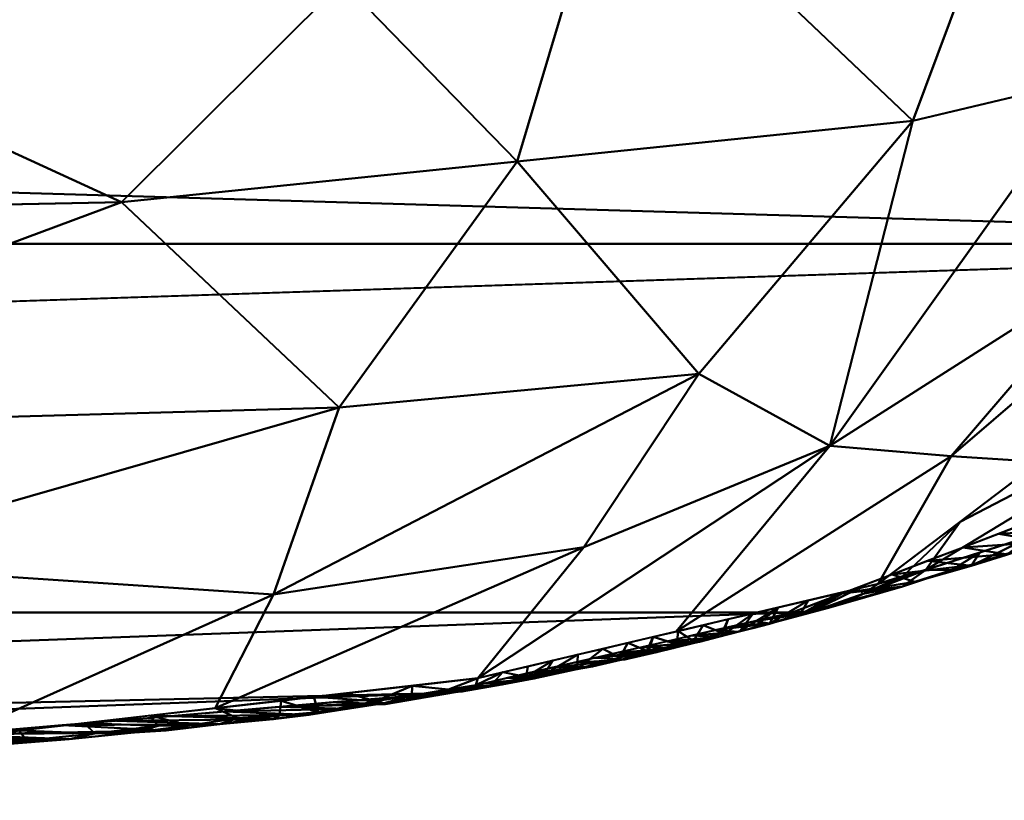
# Model space of a CAD drawing. Header units: millimetres. Extents: x -131 to 75, y -78 to 122.
# Tile 27 of 42: x 15.06 to 18.48, y -78.21 to -75.5. Entities that reach past the tile are written whole.
import ezdxf

# ---------------------------------------------------------------- set-up
doc = ezdxf.new("R2010")
doc.units = ezdxf.units.MM
doc.layers.add('G-IMPT', color=8, linetype='Continuous', lineweight=30)
doc.layers.add('P-SANR-FIXT', color=6, linetype='Continuous', lineweight=30)

# ---------------------------------------------------------------- blocks, each defined once
blk = doc.blocks.new('FFAS1722-709500ZN0 - 3D_FFAS1722-709500ZN0_D0_ipt-92439-View 1')
at = {"layer": 'G-IMPT', "lineweight": 40}
mesh = blk.add_polyface(dxfattribs=at)
corners = [(0, 90.2087, -93.9735), (-6.9583, 90.1893, -93.4985), (-13.5102, 90.0922, -91.1182), (-16.521, 89.836, -84.8345), (-17.7418, 89.5563, -77.9734), (-21.098, 88.2749, -46.5503), (-22.8386, 86.9883, -14.9968), (-23.1125, 86.6161, -5.8686), (-23.0958, 86.2437, 3.2637), (-22.267, 85.8729, 12.3579), (-17.8674, 85.5477, 20.3345), (-9.1222, 85.4397, 22.984), (0, 85.4165, 23.5521), (9.1222, 85.4397, 22.984), (17.8674, 85.5478, 20.3345), (22.267, 85.873, 12.3579), (23.0958, 86.2438, 3.2637), (23.1125, 86.6162, -5.8686), (22.8386, 86.9884, -14.9968), (21.098, 88.275, -46.5503), (17.7418, 89.5563, -77.9734), (16.521, 89.8361, -84.8345), (13.5102, 90.0923, -91.1182), (6.9583, 90.1893, -93.4985)]
mesh.append_faces([[corners[k] for k in face] for face in [(23, 21, 22), (11, 9, 10), (15, 13, 14)]], dxfattribs={"vtx0": -1})
mesh.append_faces([[corners[k] for k in face] for face in [(8, 17, 7), (13, 16, 12), (7, 18, 6)]], dxfattribs={"vtx0": -1, "vtx1": -1})
mesh.append_faces([[corners[k] for k in face] for face in [(0, 4, 20), (16, 8, 12)]], dxfattribs={"vtx0": -1, "vtx1": -1, "vtx2": -1})
mesh.append_faces([[corners[k] for k in face] for face in [(20, 4, 5), (21, 23, 0), (0, 20, 21), (5, 19, 20), (11, 8, 9), (8, 16, 17), (13, 15, 16)]], dxfattribs={"vtx0": -1, "vtx2": -1})
mesh.append_faces([[corners[k] for k in face] for face in [(0, 1, 3), (3, 4, 0), (18, 19, 5), (5, 6, 18), (11, 12, 8), (17, 18, 7)]], dxfattribs={"vtx1": -1, "vtx2": -1})
mesh.append_faces([[corners[k] for k in face] for face in [(1, 2, 3)]], dxfattribs={"vtx2": -1})
mesh = blk.add_polyface(dxfattribs=at)
corners = [(0, 90.1733, -94.1796), (0, 90.0492, -94.4829), (0, 89.9161, -94.7823), (0, 89.7677, -95.0744), (0, 89.598, -95.3545), (0, 89.4004, -95.6157), (0, 89.1706, -95.8489), (0, 88.9062, -96.0417), (0, 88.6098, -96.1803), (0, 88.2935, -96.2643), (-4.399, 88.2864, -96.0912), (-8.7704, 88.2651, -95.5702), (-15.4114, 88.1299, -92.2522), (-18.1605, 87.8483, -85.346), (-19.4097, 87.5499, -78.0213), (-18.5997, 89.0324, -77.4786), (-18.0402, 89.4571, -78.0208), (-16.6492, 89.7845, -85.4474), (-14.8257, 89.9927, -89.8947), (-12.041, 90.1064, -92.3545), (-7.5139, 90.1558, -93.6123), (-5.2631, 89.4895, -95.2483), (-3.8009, 90.1645, -93.8927), (-2.7566, 89.2859, -95.6715), (-17.3379, 89.6224, -81.7706), (-14.2865, 89.3834, -92.4813), (-17.8717, 88.9766, -84.2333), (-2.8724, 89.768, -94.9961), (-16.7859, 87.9891, -88.7991), (-5.3667, 89.8935, -94.5475), (-9.579, 89.6139, -94.424), (-16.1682, 88.8434, -90.5669), (-15.9395, 89.4932, -89.612), (-17.4175, 88.7272, -87.2685), (-5.0359, 88.9565, -95.7814), (-17.0182, 89.3294, -86.8182), (-18.7851, 87.6991, -81.6836), (-18.8898, 88.5014, -77.673), (-12.0909, 88.1975, -93.9112), (-10.4704, 88.9789, -94.9577), (-7.6765, 89.1622, -95.3129), (-13.2777, 88.9245, -93.8758), (-12.0821, 89.4432, -93.9215), (-15.7374, 89.8886, -87.671), (-18.2941, 89.013, -80.8546), (-18.8709, 88.3408, -80.2737)]
mesh.append_faces([[corners[k] for k in face] for face in [(1, 22, 0)]], dxfattribs={"vtx0": -1})
mesh.append_faces([[corners[k] for k in face] for face in [(7, 23, 6), (3, 27, 2), (38, 39, 11), (17, 26, 24), (16, 44, 15), (20, 30, 19), (13, 33, 28), (12, 41, 38), (43, 35, 17), (15, 44, 37), (14, 45, 36)]], dxfattribs={"vtx0": -1, "vtx1": -1})
mesh.append_faces([[corners[k] for k in face] for face in [(35, 43, 32), (33, 35, 32), (28, 33, 31), (32, 31, 33), (30, 20, 29), (34, 23, 10), (21, 23, 34), (22, 27, 29), (27, 4, 23), (27, 23, 21), (23, 8, 10), (18, 25, 32), (27, 22, 1), (30, 29, 21), (31, 25, 41), (42, 39, 41), (41, 39, 38), (31, 32, 25), (26, 33, 13), (29, 27, 21), (21, 34, 40), (30, 42, 19), (33, 26, 35), (11, 39, 40), (26, 17, 35), (45, 26, 36), (44, 24, 26), (37, 44, 45), (31, 41, 12), (30, 21, 40), (11, 40, 34), (30, 40, 39), (42, 41, 25), (19, 42, 25), (39, 42, 30), (26, 45, 44)]], dxfattribs={"vtx0": -1, "vtx1": -1, "vtx2": -1})
mesh.append_faces([[corners[k] for k in face] for face in [(23, 5, 6), (26, 13, 36)]], dxfattribs={"vtx0": -1, "vtx2": -1})
mesh.append_faces([[corners[k] for k in face] for face in [(9, 10, 8)]], dxfattribs={"vtx1": -1})
mesh.append_faces([[corners[k] for k in face] for face in [(1, 2, 27), (3, 4, 27), (18, 19, 25), (12, 28, 31), (20, 22, 29), (7, 8, 23), (4, 5, 23), (14, 37, 45), (16, 24, 44), (10, 11, 34), (43, 18, 32)]], dxfattribs={"vtx1": -1, "vtx2": -1})
mesh = blk.add_polyface(dxfattribs=at)
corners = [(-14.4812, 90.0426, -90.1961), (-14.0604, 90.0671, -90.677), (-14.0576, 90.0559, -90.7776), (-14.4527, 90.0122, -89.1552), (-14.8304, 90.0254, -89.6224), (-15.024, 90.0129, -89.2687), (-15.0832, 90.0008, -89.3053), (-15.3193, 89.9764, -88.9257), (-15.23, 89.9962, -88.9222), (-14.641, 89.9962, -88.7625), (-15.5396, 89.9495, -88.536), (-15.4558, 89.9727, -88.5519), (-14.8293, 89.9802, -88.3698), (-15.0548, 89.9665, -89.3375), (-13.6686, 90.0814, -91.1105), (-13.3828, 90.0968, -91.3089), (-13.4013, 90.0904, -91.3598), (-13.7796, 90.0358, -90.8161), (-14.1287, 90.0213, -90.5086), (-13.8878, 90.0602, -90.3335), (-13.4305, 90.0502, -91.1236), (-14.4778, 90.0069, -90.2011), (-14.8599, 90.0117, -89.7189), (-13.5112, 90.0923, -91.1189), (-13.6503, 90.0872, -91.0551), (-15.5105, 89.9145, -88.2252), (-15.6476, 89.9486, -88.2011), (-15.5669, 89.9667, -88.1968), (-15.7516, 89.9446, -87.8421), (-15.3942, 89.9321, -87.1915), (-15.2059, 89.9481, -87.5843), (-15.0176, 89.9642, -87.977), (-15.2826, 89.9405, -88.7814), (-14.2644, 90.0282, -89.548), (-14.8269, 89.9924, -89.8937), (-13.6995, 90.0763, -90.7262), (-14.0761, 90.0442, -89.9407)]
mesh.append_faces([[corners[k] for k in face] for face in [(3, 5, 9), (13, 22, 34), (32, 7, 13), (35, 1, 19), (34, 22, 21)]], dxfattribs={"vtx0": -1, "vtx1": -1})
mesh.append_faces([[corners[k] for k in face] for face in [(0, 1, 2), (3, 4, 5), (6, 7, 8), (5, 6, 8), (10, 11, 7), (11, 12, 8), (6, 13, 7), (14, 15, 16), (19, 1, 0), (21, 22, 0), (23, 15, 24), (4, 22, 6), (10, 25, 26), (26, 27, 11), (30, 27, 28), (10, 26, 11), (11, 8, 7), (22, 13, 6), (32, 10, 7), (11, 27, 12), (18, 0, 2), (0, 22, 4), (6, 5, 4), (9, 5, 8), (15, 14, 24), (1, 24, 14), (1, 35, 24), (17, 2, 14), (14, 2, 1), (33, 0, 4), (20, 14, 16)]], dxfattribs={"vtx0": -1, "vtx1": -1, "vtx2": -1})
mesh.append_faces([[corners[k] for k in face] for face in [(2, 17, 18), (14, 20, 17), (28, 29, 30), (4, 3, 33), (0, 18, 21), (0, 33, 36)]], dxfattribs={"vtx0": -1, "vtx2": -1})
mesh.append_faces([[corners[k] for k in face] for face in [(27, 30, 31, 12)]], dxfattribs={"vtx0": -1, "vtx3": -1})
mesh.append_faces([[corners[k] for k in face] for face in [(32, 25, 10), (12, 9, 8), (35, 23, 24), (36, 19, 0)]], dxfattribs={"vtx1": -1, "vtx2": -1})
mesh = blk.add_polyface(dxfattribs=at)
corners = [(-15.7516, 89.9446, -87.8421), (-15.5669, 89.9667, -88.1968), (-15.6476, 89.9486, -88.2011), (-16.1956, 89.8913, -86.5352), (-15.959, 89.8841, -86.0133), (-15.7707, 89.9001, -86.4061), (-16.0626, 89.9115, -86.7872), (-15.938, 89.9269, -87.1996), (-16.0944, 89.9026, -86.9191), (-16.4219, 89.8105, -86.0007), (-16.2954, 89.8647, -86.4559), (-16.194, 89.8365, -86.5568), (-16.4344, 89.8529, -85.8035), (-16.3291, 89.8742, -85.9), (-16.3238, 89.8712, -86.1568), (-16.6497, 89.7845, -85.4445), (-16.6427, 89.8089, -85.1986), (-16.5481, 89.8238, -85.5839), (-15.3942, 89.9321, -87.1915), (-16.0801, 89.8495, -86.8349), (-15.5825, 89.9161, -86.7988), (-16.5107, 89.8429, -85.4463), (-16.6003, 89.8279, -85.0894), (-15.8149, 89.9238, -87.873), (-15.9611, 89.9135, -87.4097), (-16.5948, 89.8312, -84.859), (-16.6, 89.8186, -84.4062), (-16.5239, 89.836, -84.8351), (-16.4208, 89.8442, -86.0493), (-16.3356, 89.8521, -85.2278), (-16.1473, 89.8681, -85.6206), (-15.9662, 89.8625, -87.113), (-15.7383, 89.8885, -87.6691), (-16.6938, 89.8107, -84.7365), (-15.5105, 89.9145, -88.2252)]
mesh.append_faces([[corners[k] for k in face] for face in [(9, 10, 11), (4, 13, 30), (31, 24, 32), (30, 21, 29)]], dxfattribs={"vtx0": -1, "vtx1": -1})
mesh.append_faces([[corners[k] for k in face] for face in [(0, 1, 2), (6, 7, 8), (12, 13, 14), (10, 3, 8), (15, 16, 17), (0, 7, 18), (17, 16, 21), (21, 16, 22), (23, 0, 2), (24, 7, 0), (28, 17, 12), (9, 28, 10), (12, 17, 21), (13, 4, 14), (28, 12, 14), (21, 13, 12), (28, 14, 10), (17, 28, 9), (3, 10, 14), (4, 3, 14), (3, 6, 8), (24, 8, 7), (24, 0, 23), (8, 24, 31), (5, 6, 3), (7, 6, 20), (19, 10, 8), (33, 25, 22), (25, 29, 22), (29, 21, 22), (30, 13, 21), (34, 23, 2), (24, 23, 32)]], dxfattribs={"vtx0": -1, "vtx1": -1, "vtx2": -1})
mesh.append_faces([[corners[k] for k in face] for face in [(3, 4, 5), (6, 5, 20), (25, 26, 27), (25, 27, 29), (8, 31, 19), (7, 20, 18), (23, 34, 32)]], dxfattribs={"vtx0": -1, "vtx2": -1})
mesh.append_faces([[corners[k] for k in face] for face in [(19, 11, 10), (9, 15, 17)]], dxfattribs={"vtx1": -1, "vtx2": -1})
mesh = blk.add_polyface(dxfattribs=at)
corners = [(-16.9973, 89.7026, -83.5886), (-17.0842, 89.6821, -83.1246), (-16.995, 89.7531, -83.3418), (-16.8235, 89.7436, -84.5166), (-16.9104, 89.7231, -84.0526), (-16.8169, 89.7792, -84.4366), (-16.8456, 89.7852, -83.79), (-16.7337, 89.8064, -84.2967), (-16.8786, 89.7725, -84.0405), (-16.9045, 89.7486, -82.6908), (-17.1475, 89.7211, -82.537), (-16.9806, 89.7311, -82.262), (-17.258, 89.6412, -82.1967), (-17.341, 89.6664, -81.8816), (-17.2395, 89.698, -82.179), (-17.2717, 89.6934, -81.823), (-17.0567, 89.7136, -81.8331), (-17.1596, 89.7189, -82.1347), (-17.0479, 89.7437, -82.9383), (-17.1711, 89.6617, -82.6606), (-17.2361, 89.6894, -82.4735), (-17.1432, 89.7129, -82.89), (-16.6761, 89.8011, -83.9774), (-16.7523, 89.7836, -83.5485), (-16.5948, 89.8312, -84.859), (-16.6, 89.8186, -84.4062), (-16.6938, 89.8107, -84.7365), (-16.7366, 89.764, -84.9806), (-16.6427, 89.8089, -85.1986), (-16.8284, 89.7661, -83.1197), (-17.1328, 89.6961, -81.4042), (-17.328, 89.6806, -81.4464), (-17.2194, 89.6763, -80.9165), (-17.42, 89.6577, -80.6768), (-17.306, 89.6564, -80.4287), (-17.3449, 89.6207, -81.7327), (-17.4085, 89.6606, -81.0795), (-16.6497, 89.7845, -85.4445), (-16.6003, 89.8279, -85.0894)]
mesh.append_faces([[corners[k] for k in face] for face in [(9, 10, 11), (30, 31, 32), (12, 20, 19), (16, 31, 30), (3, 5, 27)]], dxfattribs={"vtx0": -1, "vtx1": -1})
mesh.append_faces([[corners[k] for k in face] for face in [(6, 7, 8), (5, 4, 8), (8, 0, 2), (12, 13, 14), (15, 16, 17), (10, 14, 17), (10, 9, 18), (19, 20, 21), (21, 18, 2), (7, 6, 22), (18, 21, 10), (2, 1, 21), (24, 7, 25), (26, 27, 5), (27, 26, 28), (17, 11, 10), (29, 2, 18), (15, 14, 13), (17, 14, 15), (20, 12, 14), (14, 10, 20), (21, 20, 10), (15, 31, 16), (32, 31, 36), (8, 2, 6), (2, 23, 6), (5, 7, 26), (7, 5, 8), (38, 28, 26), (7, 24, 26)]], dxfattribs={"vtx0": -1, "vtx1": -1, "vtx2": -1})
mesh.append_faces([[corners[k] for k in face] for face in [(21, 1, 19), (6, 23, 22), (33, 34, 32), (2, 29, 23), (7, 22, 25), (28, 37, 27)]], dxfattribs={"vtx0": -1, "vtx2": -1})
mesh.append_faces([[corners[k] for k in face] for face in [(0, 1, 2), (3, 4, 5), (12, 35, 13), (16, 11, 17), (4, 0, 8), (9, 29, 18)]], dxfattribs={"vtx1": -1, "vtx2": -1})
mesh = blk.add_polyface(dxfattribs=at)
corners = [(-17.8045, 89.5523, -77.9826), (-17.6761, 89.5713, -78.3433), (-17.7979, 89.559, -78.6721), (-17.8677, 89.5398, -77.9924), (-17.6631, 89.5952, -79.5832), (-17.605, 89.6103, -79.9589), (-17.6925, 89.5388, -79.8767), (-17.9294, 89.5193, -78.0022), (-17.328, 89.6806, -81.4464), (-17.2717, 89.6934, -81.823), (-17.3984, 89.6551, -81.498), (-17.6104, 89.5864, -78.7133), (-17.6637, 89.5942, -79.1022), (-17.7687, 89.5632, -79.1287), (-17.9013, 89.4896, -78.762), (-17.9707, 89.4733, -78.3914), (-17.9876, 89.4913, -78.0118), (-17.5597, 89.6207, -80.3303), (-18.0401, 89.4569, -78.0208), (-17.7418, 89.5563, -77.9734), (-17.5448, 89.6015, -79.0832), (-17.7969, 89.5142, -79.3194), (-17.4085, 89.6606, -81.0795), (-17.4985, 89.6267, -81.0245), (-17.4977, 89.6361, -80.7188), (-17.42, 89.6577, -80.6768), (-17.306, 89.6564, -80.4287), (-17.4856, 89.6404, -80.2078), (-17.3925, 89.6365, -79.9409), (-17.553, 89.6233, -79.8003), (-17.2194, 89.6763, -80.9165), (-17.4318, 89.6002, -81.2687), (-17.3449, 89.6207, -81.7327), (-17.341, 89.6664, -81.8816), (-17.4791, 89.6166, -79.4531), (-17.6056, 89.5593, -80.3407), (-17.5187, 89.5798, -80.8047)]
mesh.append_faces([[corners[k] for k in face] for face in [(11, 2, 1), (26, 27, 28), (14, 13, 21), (35, 24, 36), (34, 12, 20)]], dxfattribs={"vtx0": -1, "vtx1": -1})
mesh.append_faces([[corners[k] for k in face] for face in [(0, 1, 2), (4, 5, 6), (8, 9, 10), (2, 11, 12), (2, 13, 14), (2, 15, 16), (17, 6, 5), (12, 13, 2), (22, 23, 24), (25, 24, 17), (29, 28, 27), (22, 25, 30), (17, 27, 25), (23, 10, 31), (32, 10, 33), (29, 12, 34), (13, 12, 4), (4, 21, 13), (25, 27, 26), (29, 5, 4), (25, 22, 24), (5, 27, 17), (29, 4, 12), (27, 5, 29), (24, 35, 17), (10, 9, 33), (36, 24, 23), (8, 10, 22), (10, 23, 22)]], dxfattribs={"vtx0": -1, "vtx1": -1, "vtx2": -1})
mesh.append_faces([[corners[k] for k in face] for face in [(2, 3, 0), (2, 16, 7), (12, 11, 20), (10, 32, 31)]], dxfattribs={"vtx0": -1, "vtx2": -1})
mesh.append_faces([[corners[k] for k in face] for face in [(7, 3, 2), (14, 15, 2), (6, 21, 4), (34, 28, 29), (31, 36, 23), (35, 6, 17)]], dxfattribs={"vtx1": -1, "vtx2": -1})
mesh.append_faces([[corners[k] for k in face] for face in [(15, 18, 16), (0, 19, 1)]], dxfattribs={"vtx2": -1})
mesh = blk.add_polyface(dxfattribs=at)
corners = [(-18.3631, 89.3939, -74.7538), (-18.2946, 89.4088, -75.6276), (-18.3934, 89.3479, -75.4864), (-17.8677, 89.5398, -77.9924), (-17.9294, 89.5193, -78.0022), (-18.1242, 89.4656, -76.434), (-17.8045, 89.5523, -77.9826), (-17.9155, 89.4899, -76.3467), (-17.7418, 89.5563, -77.9734), (-17.9876, 89.4913, -78.0118), (-18.2059, 89.408, -76.8808), (-18.1261, 89.4303, -77.4513), (-18.0401, 89.4569, -78.0208), (-18.581, 89.2878, -74.0921), (-18.6144, 89.3145, -72.9239), (-18.7685, 89.2277, -72.6977), (-18.168, 89.4499, -75.5549), (-18.4865, 89.3556, -73.8364), (-18.6243, 89.3103, -72.26), (-18.4833, 89.3535, -73.2197), (-18.0892, 89.4236, -74.7201), (-18.3551, 89.3931, -74.1703), (-18.2121, 89.3767, -73.5695), (-18.4579, 89.2828, -71.2683), (-18.7651, 89.2657, -71.3053), (-18.7922, 89.2488, -71.9807), (-18.9137, 89.2103, -70.9212), (-18.8995, 89.2214, -70.3912), (-18.7906, 89.1558, -68.1537), (-18.6857, 89.1959, -69.1357), (-19.0565, 89.1645, -68.6815), (-18.335, 89.3298, -72.4189), (-18.5808, 89.2359, -70.1176), (-18.956, 89.1675, -71.3034), (-18.9194, 89.2091, -69.6692)]
mesh.append_faces([[corners[k] for k in face] for face in [(6, 7, 8), (11, 9, 12)]], dxfattribs={"vtx0": -1})
mesh.append_faces([[corners[k] for k in face] for face in [(13, 0, 2), (31, 18, 23)]], dxfattribs={"vtx0": -1, "vtx1": -1})
mesh.append_faces([[corners[k] for k in face] for face in [(0, 1, 2), (5, 9, 10), (6, 5, 7), (7, 5, 16), (13, 14, 17), (18, 19, 14), (17, 19, 21), (23, 18, 24), (15, 25, 14), (26, 27, 24), (26, 24, 25), (1, 16, 5), (21, 16, 0), (16, 1, 0), (10, 1, 5), (19, 22, 21), (16, 21, 20), (17, 21, 0), (14, 25, 18), (31, 19, 18), (13, 17, 0), (19, 17, 14), (18, 25, 24), (29, 34, 30), (32, 27, 34), (32, 24, 27)]], dxfattribs={"vtx0": -1, "vtx1": -1, "vtx2": -1})
mesh.append_faces([[corners[k] for k in face] for face in [(9, 11, 10), (14, 13, 15), (5, 4, 9), (5, 6, 3), (16, 20, 7), (21, 22, 20), (24, 32, 23), (25, 15, 33)]], dxfattribs={"vtx0": -1, "vtx2": -1})
mesh.append_faces([[corners[k] for k in face] for face in [(3, 4, 5), (10, 2, 1), (28, 29, 30), (31, 22, 19), (29, 32, 34)]], dxfattribs={"vtx1": -1, "vtx2": -1})
mesh = blk.add_polyface(dxfattribs=at)
corners = [(-18.04, 89.4569, -78.0208), (-18.5997, 89.0324, -77.4786), (-19.4077, 87.5496, -78.021), (-19.5103, 87.5176, -77.236), (-19.6087, 87.4857, -76.4547), (-19.7041, 87.4538, -75.6717), (-19.7969, 87.4218, -74.8874), (-19.8872, 87.3899, -74.103), (-21.0305, 86.9093, -62.3181), (-21.9097, 86.4279, -50.5106), (-22.3553, 86.1391, -43.4238), (-22.7494, 85.8498, -36.331), (-23.0933, 85.5602, -29.2354), (-23.3839, 85.2708, -22.1376), (-23.6137, 84.9814, -15.032), (-23.4856, 85.7944, -15.032), (-23.3252, 86.6017, -15.0318), (-23.0323, 86.9124, -21.6413), (-22.7196, 87.2252, -28.0614), (-22.3663, 87.5258, -34.302), (-21.9637, 87.8059, -40.3575), (-21.5216, 88.0665, -46.2266), (-20.9441, 88.3563, -52.9071), (-20.3227, 88.6396, -59.315), (-19.6579, 88.911, -65.4498), (-18.9565, 89.1672, -71.3023), (-18.206, 89.408, -76.8808), (-18.1261, 89.4303, -77.4513), (-18.3249, 89.2409, -77.7449), (-19.116, 88.085, -77.8252), (-20.1379, 88.1149, -68.5561), (-21.2845, 87.5612, -56.3076), (-22.197, 87.1401, -43.4521), (-22.8575, 86.5776, -31.5257), (-20.5519, 88.1334, -62.5247), (-22.4911, 87.0347, -37.534), (-23.0839, 86.3829, -25.1557), (-21.6668, 87.574, -49.6541), (-19.7751, 88.0808, -73.09), (-19.4089, 88.6783, -72.2817), (-19.7637, 88.6336, -68.0646), (-22.5438, 86.5221, -39.7025), (-22.7632, 86.4091, -35.2593), (-23.2653, 86.2145, -19.9786), (-23.4878, 85.1399, -18.9255), (-23.3584, 85.7066, -20.5358), (-23.2386, 85.4155, -25.6865), (-23.1077, 86.0117, -27.4642), (-22.0686, 86.8739, -47.3648), (-21.7115, 87.1422, -51.9774), (-20.4588, 87.1496, -68.2106), (-20.9423, 88.1296, -56.1962), (-21.4701, 86.6686, -56.4144), (-20.7027, 87.6361, -64.3841), (-21.1133, 87.3811, -59.9963)]
mesh.append_faces([[corners[k] for k in face] for face in [(1, 39, 28), (27, 28, 26), (44, 45, 13), (21, 32, 20), (26, 39, 25), (29, 38, 1), (22, 37, 21), (12, 42, 11), (4, 29, 3), (25, 40, 24), (5, 29, 4), (16, 43, 15), (46, 47, 12), (13, 45, 46), (10, 48, 9), (9, 49, 52), (52, 54, 8)]], dxfattribs={"vtx0": -1, "vtx1": -1})
mesh.append_faces([[corners[k] for k in face] for face in [(51, 34, 31), (51, 37, 22), (26, 28, 39), (40, 34, 24), (41, 35, 32), (37, 49, 48), (37, 32, 21), (40, 39, 30), (33, 19, 35), (35, 20, 32), (33, 36, 18), (1, 38, 39), (38, 50, 30), (40, 25, 39), (48, 32, 37), (34, 53, 54), (53, 34, 30), (39, 38, 30), (36, 33, 47), (17, 36, 43), (10, 41, 32), (41, 42, 35), (29, 6, 38), (31, 52, 49), (42, 12, 33), (32, 48, 10), (36, 47, 45), (42, 41, 11), (35, 42, 33), (34, 40, 30), (45, 15, 43), (46, 45, 47), (36, 45, 43), (33, 12, 47), (49, 37, 31), (54, 52, 31), (9, 48, 49), (34, 51, 23), (37, 51, 31), (50, 53, 30), (54, 53, 8), (34, 54, 31)]], dxfattribs={"vtx0": -1, "vtx1": -1, "vtx2": -1})
mesh.append_faces([[corners[k] for k in face] for face in [(38, 7, 50), (41, 10, 11), (51, 22, 23), (34, 23, 24), (43, 16, 17), (36, 17, 18), (45, 44, 14), (53, 50, 8)]], dxfattribs={"vtx0": -1, "vtx2": -1})
mesh.append_faces([[corners[k] for k in face] for face in [(2, 3, 29)]], dxfattribs={"vtx1": -1})
mesh.append_faces([[corners[k] for k in face] for face in [(19, 20, 35), (18, 19, 33), (6, 7, 38), (5, 6, 29), (14, 15, 45)]], dxfattribs={"vtx1": -1, "vtx2": -1})
mesh.append_faces([[corners[k] for k in face] for face in [(27, 0, 28)]], dxfattribs={"vtx2": -1})
mesh = blk.add_polyface(dxfattribs=at)
corners = [(-8.7704, 88.2651, -95.5701), (-8.5352, 87.1019, -95.3863), (-8.2129, 86.225, -94.6245), (-15.3876, 86.0255, -89.7341), (-17.6432, 85.6828, -81.3282), (-17.8412, 85.6301, -80.0109), (-18.0168, 85.5749, -78.6935), (-18.1726, 85.5204, -77.3672), (-18.2929, 85.4557, -76.039), (-18.4477, 85.4133, -74.7152), (-18.6054, 85.4778, -74.4227), (-18.509, 85.3877, -74.0928), (-19.4949, 86.1933, -74.1375), (-19.8872, 87.3899, -74.103), (-19.7969, 87.4218, -74.8874), (-19.704, 87.4538, -75.6719), (-19.6086, 87.4857, -76.4553), (-19.5112, 87.5177, -77.2351), (-19.4097, 87.5499, -78.0213), (-18.1605, 87.8483, -85.3459), (-15.4113, 88.1299, -92.2522), (-18.8987, 85.7061, -74.1105), (-18.7038, 85.5469, -74.1016), (-18.6064, 85.4673, -74.0972), (-18.5482, 85.4243, -74.227), (-18.5577, 85.4275, -74.095), (-19.3245, 86.6846, -77.5511), (-19.7476, 86.964, -74.1153), (-18.5336, 86.3707, -81.0362), (-16.5154, 85.8542, -85.5312), (-17.123, 86.8616, -88.0997), (-11.309, 86.1389, -92.5141), (-18.7851, 87.6991, -81.6836), (-18.4608, 87.0445, -83.4621), (-17.7676, 86.4032, -84.6814), (-14.7471, 86.7868, -92.2785), (-18.8698, 86.0403, -77.3519), (-12.1807, 88.1957, -93.8663), (-13.9941, 87.479, -93.5851), (-11.8577, 86.9316, -94.4431), (-16.7859, 87.9891, -88.799), (-16.179, 87.3646, -90.8664), (-8.6846, 87.8406, -95.503), (-11.3155, 87.5182, -94.964), (-18.997, 87.004, -80.4714), (-16.6635, 86.2896, -87.8627)]
mesh.append_faces([[corners[k] for k in face] for face in [(10, 8, 9)]], dxfattribs={"vtx0": -1})
mesh.append_faces([[corners[k] for k in face] for face in [(16, 27, 15), (17, 26, 16), (32, 44, 18), (4, 34, 29), (7, 36, 6), (6, 28, 5), (3, 35, 31), (19, 33, 32), (12, 36, 21), (37, 38, 20), (2, 39, 1), (1, 43, 42)]], dxfattribs={"vtx0": -1, "vtx1": -1})
mesh.append_faces([[corners[k] for k in face] for face in [(28, 26, 44), (27, 16, 26), (39, 35, 38), (12, 26, 36), (10, 21, 8), (36, 8, 21), (38, 41, 20), (38, 43, 39), (45, 34, 30), (34, 33, 30), (45, 35, 3), (33, 34, 28), (34, 4, 28), (6, 36, 28), (19, 30, 33), (42, 43, 37), (32, 33, 44), (28, 36, 26), (31, 35, 39), (41, 35, 30), (35, 41, 38), (40, 41, 30), (1, 39, 43), (37, 43, 38), (28, 44, 33), (18, 44, 26), (34, 45, 29), (35, 45, 30)]], dxfattribs={"vtx0": -1, "vtx1": -1, "vtx2": -1})
mesh.append_faces([[corners[k] for k in face] for face in [(27, 14, 15), (24, 25, 23), (41, 40, 20), (28, 4, 5), (36, 7, 8), (23, 10, 24), (10, 23, 22), (10, 22, 21), (30, 19, 40)]], dxfattribs={"vtx0": -1, "vtx2": -1})
mesh.append_faces([[corners[k] for k in face] for face in [(12, 27, 26), (2, 31, 39), (17, 18, 26), (3, 29, 45)]], dxfattribs={"vtx1": -1, "vtx2": -1})
mesh.append_faces([[corners[k] for k in face] for face in [(24, 11, 25), (27, 13, 14), (37, 0, 42)]], dxfattribs={"vtx2": -1})
blk = doc.blocks.new('FFAS1722-709500ZN0 - Signature Concealed Shower Mixer-92440-View 1')
at = {"rotation": 180}
blk.add_blockref('FFAS1722-709500ZN0 - 3D_FFAS1722-709500ZN0_D0_ipt-92439-View 1', (0, 0), dxfattribs=at)

msp = doc.modelspace()

# ---------------------------------------------------------------- block references
at = {"layer": 'P-SANR-FIXT', "lineweight": 40}
msp.add_blockref('FFAS1722-709500ZN0 - Signature Concealed Shower Mixer-92440-View 1', (0, 12), dxfattribs=at)

doc.saveas('drawing.dxf')
